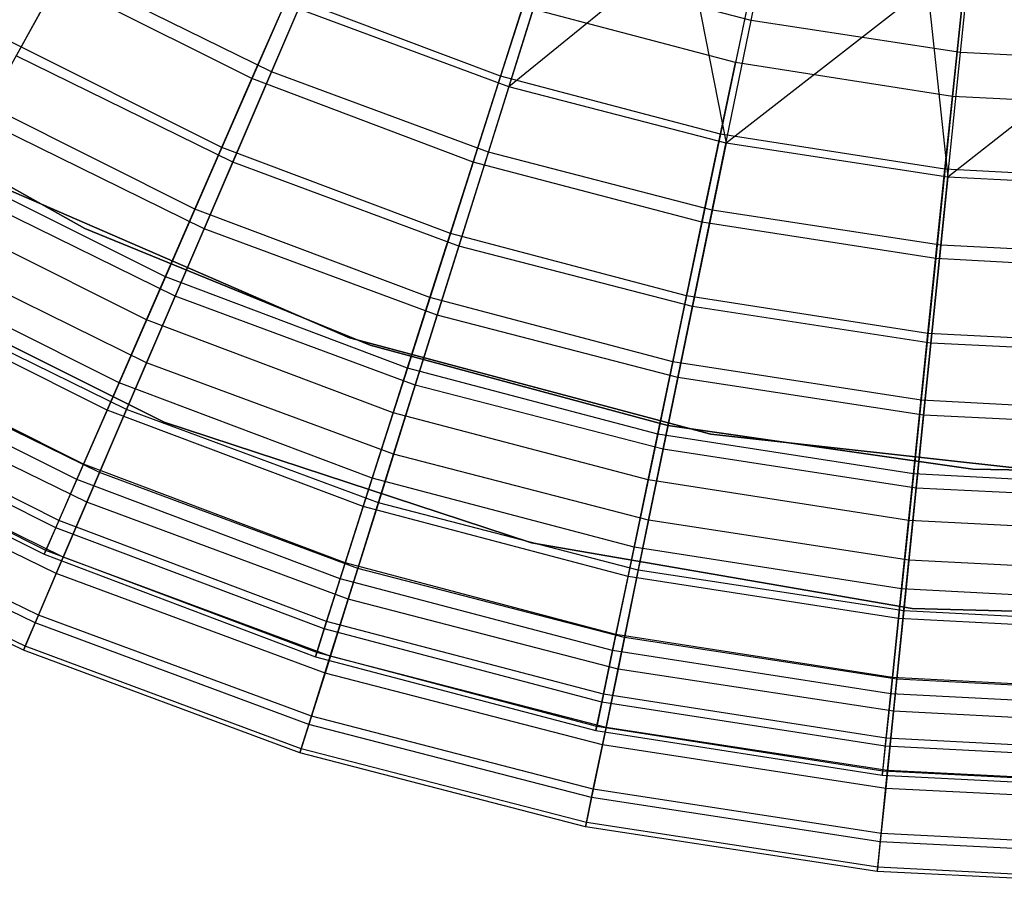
# Model space of a CAD drawing. Extents: x 0.1 to 16.1, y -7 to 7.
# Tile 11 of 108: x 6.9 to 7.9, y -3 to -2.1. Entities that reach past the tile are written whole.
import ezdxf

# ---------------------------------------------------------------- set-up
doc = ezdxf.new("R2010")
doc.units = 0
doc.header["$LTSCALE"] = 2.54
doc.layers.get('0').update_dxf_attribs({"color": 13, "linetype": 'CONTINUOUS'})

# ---------------------------------------------------------------- blocks, each defined once
blk = doc.blocks.new('DROPS_WOOD_C_PM_STL')
at = {"color": 0}
for p, q in [((7.6431, -2.1259, 3.0249), (7.688, -1.9075, 2.8255)), ((7.6431, -2.1259, 3.0249), (7.688, -1.9075, 2.8255)), ((7.8604, -2.1592, 3.0249), (7.883, -1.9374, 2.8255)), ((7.8604, -2.1592, 3.0249), (7.883, -1.9374, 2.8255)), ((7.6655, -1.9837, 7.6203), (7.6266, -2.1697, 7.3512)), ((7.6655, -1.9837, 7.6203), (7.6266, -2.1697, 7.3512)), ((7.1448, -2.1793, 3.2461), (7.2241, -1.9944, 3.0249)), ((7.1448, -2.1793, 3.2461), (7.2241, -1.9944, 3.0249)), ((7.442, -1.9986, 3.094), (7.3828, -2.184, 3.3076)), ((7.442, -1.9986, 3.094), (7.3828, -2.184, 3.3076)), ((6.9636, -2.0114, 7.4057), (6.8795, -2.1629, 7.1167)), ((6.9636, -2.0114, 7.4057), (6.8795, -2.1629, 7.1167)), ((7.4495, -2.0094, 7.681), (7.3913, -2.1949, 7.4057)), ((7.4495, -2.0094, 7.681), (7.3913, -2.1949, 7.4057)), ((7.8716, -2.0158, 7.6203), (7.8521, -2.2048, 7.3512)), ((7.8716, -2.0158, 7.6203), (7.8521, -2.2048, 7.3512)), ((7.1245, -2.1863, 7.0687), (7.1924, -2.0311, 7.3512)), ((7.1245, -2.1863, 7.0687), (7.1924, -2.0311, 7.3512)), ((7.576, -2.0448, 7.681), (7.3913, -2.1949, 7.4057)), ((7.576, -2.0448, 7.681), (7.3913, -2.1949, 7.4057)), ((7.576, -2.0448, 7.681), (7.6169, -2.2533, 7.4057)), ((7.576, -2.0448, 7.681), (7.6169, -2.2533, 7.4057)), ((7.6509, -2.0536, 3.094), (7.6111, -2.2441, 3.3076)), ((7.6509, -2.0536, 3.094), (7.6111, -2.2441, 3.3076)), ((6.8431, -2.2285, 3.487), (6.9291, -2.0735, 3.2461)), ((6.8431, -2.2285, 3.487), (6.9291, -2.0735, 3.2461)), ((7.1448, -2.1793, 3.2461), (6.9291, -2.0735, 3.2461)), ((7.1448, -2.1793, 3.2461), (6.9291, -2.0735, 3.2461)), ((7.3701, -2.2627, 3.2461), (7.4303, -2.0708, 3.0249)), ((7.3701, -2.2627, 3.2461), (7.4303, -2.0708, 3.0249)), ((7.6431, -2.1259, 3.0249), (7.4303, -2.0708, 3.0249)), ((7.6431, -2.1259, 3.0249), (7.4303, -2.0708, 3.0249)), ((7.1245, -2.1863, 7.0687), (6.9048, -2.0765, 7.0687)), ((7.1245, -2.1863, 7.0687), (6.9048, -2.0765, 7.0687)), ((7.8261, -2.0907, 7.681), (7.6169, -2.2533, 7.4057)), ((7.8261, -2.0907, 7.681), (7.6169, -2.2533, 7.4057)), ((7.8261, -2.0907, 7.681), (7.8473, -2.2886, 7.4057)), ((7.8261, -2.0907, 7.681), (7.8473, -2.2886, 7.4057)), ((7.8443, -2.2804, 3.3076), (7.8643, -2.0868, 3.094)), ((7.8443, -2.2804, 3.3076), (7.8643, -2.0868, 3.094)), ((7.1619, -2.1007, 3.3076), (7.0933, -2.2579, 3.5402)), ((7.1619, -2.1007, 3.3076), (7.0933, -2.2579, 3.5402)), ((7.3828, -2.184, 3.3076), (7.1619, -2.1007, 3.3076)), ((7.3828, -2.184, 3.3076), (7.1619, -2.1007, 3.3076)), ((8.08, -2.106, 7.681), (7.8473, -2.2886, 7.4057)), ((8.08, -2.106, 7.681), (7.8473, -2.2886, 7.4057)), ((7.1728, -2.114, 7.4057), (7.1045, -2.2732, 7.1167)), ((7.1728, -2.114, 7.4057), (7.1045, -2.2732, 7.1167)), ((7.3913, -2.1949, 7.4057), (7.1728, -2.114, 7.4057)), ((7.3913, -2.1949, 7.4057), (7.1728, -2.114, 7.4057)), ((7.3544, -2.273, 7.0687), (7.4059, -2.1116, 7.3512)), ((7.3544, -2.273, 7.0687), (7.4059, -2.1116, 7.3512)), ((7.6266, -2.1697, 7.3512), (7.4059, -2.1116, 7.3512)), ((7.6266, -2.1697, 7.3512), (7.4059, -2.1116, 7.3512)), ((7.6026, -2.3229, 3.2461), (7.6431, -2.1259, 3.0249)), ((7.6026, -2.3229, 3.2461), (7.6431, -2.1259, 3.0249)), ((7.8604, -2.1592, 3.0249), (7.6431, -2.1259, 3.0249)), ((7.8604, -2.1592, 3.0249), (7.6431, -2.1259, 3.0249)), ((7.0933, -2.2579, 3.5402), (6.8663, -2.1444, 3.5402)), ((7.0933, -2.2579, 3.5402), (6.8663, -2.1444, 3.5402)), ((7.1045, -2.2732, 7.1167), (6.8795, -2.1629, 7.1167)), ((7.1045, -2.2732, 7.1167), (6.8795, -2.1629, 7.1167)), ((7.8401, -2.3593, 3.2461), (7.8604, -2.1592, 3.0249)), ((7.8401, -2.3593, 3.2461), (7.8604, -2.1592, 3.0249)), ((8.08, -2.1703, 3.0249), (7.8604, -2.1592, 3.0249)), ((8.08, -2.1703, 3.0249), (7.8604, -2.1592, 3.0249)), ((7.5919, -2.3355, 7.0687), (7.6266, -2.1697, 7.3512)), ((7.5919, -2.3355, 7.0687), (7.6266, -2.1697, 7.3512)), ((7.8521, -2.2048, 7.3512), (7.6266, -2.1697, 7.3512)), ((7.8521, -2.2048, 7.3512), (7.6266, -2.1697, 7.3512)), ((6.6717, -2.1856, 213.3831), (6.951, -2.3421, 213.3831)), ((6.951, -2.3421, 213.3031), (6.6717, -2.1856, 213.3031)), ((6.6717, -2.1856, 213.3831), (6.951, -2.3421, 213.3831)), ((6.951, -2.3421, 213.3031), (6.6717, -2.1856, 213.3031)), ((6.6717, -2.1856, 220.7031), (6.951, -2.3421, 220.7031)), ((7.0653, -2.3218, 6.7742), (7.1245, -2.1863, 7.0687)), ((7.0653, -2.3218, 6.7742), (7.1245, -2.1863, 7.0687)), ((7.0749, -2.3422, 3.487), (7.1448, -2.1793, 3.2461)), ((7.0749, -2.3422, 3.487), (7.1448, -2.1793, 3.2461)), ((7.3544, -2.273, 7.0687), (7.1245, -2.1863, 7.0687)), ((7.3544, -2.273, 7.0687), (7.1245, -2.1863, 7.0687)), ((7.3701, -2.2627, 3.2461), (7.1448, -2.1793, 3.2461)), ((7.3701, -2.2627, 3.2461), (7.1448, -2.1793, 3.2461)), ((7.3828, -2.184, 3.3076), (7.3306, -2.3473, 3.5402)), ((7.3828, -2.184, 3.3076), (7.3306, -2.3473, 3.5402)), ((7.6111, -2.2441, 3.3076), (7.3828, -2.184, 3.3076)), ((7.6111, -2.2441, 3.3076), (7.3828, -2.184, 3.3076)), ((7.3913, -2.1949, 7.4057), (7.3395, -2.3603, 7.1167)), ((7.3913, -2.1949, 7.4057), (7.3395, -2.3603, 7.1167)), ((7.6169, -2.2533, 7.4057), (7.3913, -2.1949, 7.4057)), ((7.6169, -2.2533, 7.4057), (7.3913, -2.1949, 7.4057)), ((7.0653, -2.3218, 6.7742), (6.832, -2.2052, 6.7742)), ((7.0653, -2.3218, 6.7742), (6.832, -2.2052, 6.7742)), ((7.8521, -2.2048, 7.3512), (7.8347, -2.3733, 7.0687)), ((7.8521, -2.2048, 7.3512), (7.8347, -2.3733, 7.0687)), ((8.08, -2.2166, 7.3512), (7.8521, -2.2048, 7.3512)), ((8.08, -2.2166, 7.3512), (7.8521, -2.2048, 7.3512)), ((7.0749, -2.3422, 3.487), (6.8431, -2.2285, 3.487)), ((7.0749, -2.3422, 3.487), (6.8431, -2.2285, 3.487)), ((7.6111, -2.2441, 3.3076), (7.576, -2.412, 3.5402)), ((7.6111, -2.2441, 3.3076), (7.576, -2.412, 3.5402)), ((7.8443, -2.2804, 3.3076), (7.6111, -2.2441, 3.3076)), ((7.8443, -2.2804, 3.3076), (7.6111, -2.2441, 3.3076)), ((7.0933, -2.2579, 3.5402), (7.0346, -2.3922, 3.7892)), ((7.0933, -2.2579, 3.5402), (7.0346, -2.3922, 3.7892)), ((7.3306, -2.3473, 3.5402), (7.0933, -2.2579, 3.5402)), ((7.3306, -2.3473, 3.5402), (7.0933, -2.2579, 3.5402)), ((7.6169, -2.2533, 7.4057), (7.582, -2.4231, 7.1167)), ((7.6169, -2.2533, 7.4057), (7.582, -2.4231, 7.1167)), ((7.8473, -2.2886, 7.4057), (7.6169, -2.2533, 7.4057)), ((7.8473, -2.2886, 7.4057), (7.6169, -2.2533, 7.4057)), ((7.317, -2.4319, 3.487), (7.3701, -2.2627, 3.2461)), ((7.317, -2.4319, 3.487), (7.3701, -2.2627, 3.2461)), ((7.6026, -2.3229, 3.2461), (7.3701, -2.2627, 3.2461)), ((7.6026, -2.3229, 3.2461), (7.3701, -2.2627, 3.2461)), ((7.0346, -2.3922, 3.7892), (6.7941, -2.272, 3.7892)), ((7.0346, -2.3922, 3.7892), (6.7941, -2.272, 3.7892)), ((7.1045, -2.2732, 7.1167), (7.0448, -2.4122, 6.8155)), ((7.1045, -2.2732, 7.1167), (7.0448, -2.4122, 6.8155)), ((7.3395, -2.3603, 7.1167), (7.1045, -2.2732, 7.1167)), ((7.3395, -2.3603, 7.1167), (7.1045, -2.2732, 7.1167)), ((7.3094, -2.4138, 6.7742), (7.3544, -2.273, 7.0687)), ((7.3094, -2.4138, 6.7742), (7.3544, -2.273, 7.0687)), ((7.5919, -2.3355, 7.0687), (7.3544, -2.273, 7.0687)), ((7.5919, -2.3355, 7.0687), (7.3544, -2.273, 7.0687)), ((7.8266, -2.451, 3.5402), (7.8443, -2.2804, 3.3076)), ((7.8266, -2.451, 3.5402), (7.8443, -2.2804, 3.3076)), ((8.08, -2.2926, 3.3076), (7.8443, -2.2804, 3.3076)), ((8.08, -2.2926, 3.3076), (7.8443, -2.2804, 3.3076)), ((7.8473, -2.2886, 7.4057), (7.8297, -2.461, 7.1167)), ((7.8473, -2.2886, 7.4057), (7.8297, -2.461, 7.1167)), ((8.08, -2.3004, 7.4057), (7.8473, -2.2886, 7.4057)), ((8.08, -2.3004, 7.4057), (7.8473, -2.2886, 7.4057)), ((7.0448, -2.4122, 6.8155), (6.8061, -2.2951, 6.8155)), ((7.0448, -2.4122, 6.8155), (6.8061, -2.2951, 6.8155)), ((6.8692, -2.3009, 213.1031), (7.2257, -2.4556, 213.1031)), ((7.2257, -2.4556, 220.7031), (6.8692, -2.3009, 220.7031)), ((7.2257, -2.4556, 220.7031), (6.8692, -2.3009, 220.7031)), ((6.8692, -2.3009, 213.1031), (7.2257, -2.4556, 213.1031)), ((7.0151, -2.4367, 6.4696), (6.7702, -2.3143, 6.4696)), ((7.0151, -2.4367, 6.4696), (6.7702, -2.3143, 6.4696)), ((7.0151, -2.4367, 6.4696), (7.0653, -2.3218, 6.7742)), ((7.0151, -2.4367, 6.4696), (7.0653, -2.3218, 6.7742)), ((7.3094, -2.4138, 6.7742), (7.0653, -2.3218, 6.7742)), ((7.3094, -2.4138, 6.7742), (7.0653, -2.3218, 6.7742)), ((7.5669, -2.4966, 3.487), (7.6026, -2.3229, 3.2461)), ((7.5669, -2.4966, 3.487), (7.6026, -2.3229, 3.2461)), ((7.8401, -2.3593, 3.2461), (7.6026, -2.3229, 3.2461)), ((7.8401, -2.3593, 3.2461), (7.6026, -2.3229, 3.2461)), ((7.5617, -2.4803, 6.7742), (7.5919, -2.3355, 7.0687)), ((7.5617, -2.4803, 6.7742), (7.5919, -2.3355, 7.0687)), ((7.8347, -2.3733, 7.0687), (7.5919, -2.3355, 7.0687)), ((7.8347, -2.3733, 7.0687), (7.5919, -2.3355, 7.0687)), ((6.951, -2.3421, 213.3831), (7.2473, -2.4631, 213.3831)), ((7.2473, -2.4631, 213.3031), (6.951, -2.3421, 213.3031)), ((6.951, -2.3421, 213.3831), (7.2473, -2.4631, 213.3831)), ((6.951, -2.3421, 213.3831), (6.951, -2.3421, 213.3031)), ((7.2473, -2.4631, 213.3031), (6.951, -2.3421, 213.3031)), ((6.951, -2.3421, 213.3831), (6.951, -2.3421, 213.3031)), ((6.951, -2.3421, 220.7031), (7.2473, -2.4631, 220.7031)), ((7.0151, -2.4814, 3.7448), (7.0749, -2.3422, 3.487)), ((7.0151, -2.4814, 3.7448), (7.0749, -2.3422, 3.487)), ((7.317, -2.4319, 3.487), (7.0749, -2.3422, 3.487)), ((7.317, -2.4319, 3.487), (7.0749, -2.3422, 3.487)), ((7.3306, -2.3473, 3.5402), (7.2861, -2.487, 3.7892)), ((7.3306, -2.3473, 3.5402), (7.2861, -2.487, 3.7892)), ((7.576, -2.412, 3.5402), (7.3306, -2.3473, 3.5402)), ((7.576, -2.412, 3.5402), (7.3306, -2.3473, 3.5402)), ((7.0151, -2.4814, 3.7448), (6.7695, -2.361, 3.7448)), ((7.0151, -2.4814, 3.7448), (6.7695, -2.361, 3.7448)), ((7.3395, -2.3603, 7.1167), (7.2942, -2.5046, 6.8155)), ((7.3395, -2.3603, 7.1167), (7.2942, -2.5046, 6.8155)), ((7.582, -2.4231, 7.1167), (7.3395, -2.3603, 7.1167)), ((7.582, -2.4231, 7.1167), (7.3395, -2.3603, 7.1167)), ((7.8221, -2.5357, 3.487), (7.8401, -2.3593, 3.2461)), ((7.8221, -2.5357, 3.487), (7.8401, -2.3593, 3.2461)), ((8.08, -2.3715, 3.2461), (7.8401, -2.3593, 3.2461)), ((8.08, -2.3715, 3.2461), (7.8401, -2.3593, 3.2461)), ((7.0333, -2.543, 213.1031), (6.6742, -2.3635, 213.1031)), ((6.6742, -2.3635, 220.7031), (7.0333, -2.543, 220.7031)), ((7.0333, -2.543, 213.1031), (6.6742, -2.3635, 213.1031)), ((6.6742, -2.3635, 220.7031), (7.0333, -2.543, 220.7031)), ((6.9865, -2.5022, 4.052), (6.735, -2.3765, 4.052)), ((6.9865, -2.5022, 4.052), (6.735, -2.3765, 4.052)), ((7.8347, -2.3733, 7.0687), (7.8195, -2.5204, 6.7742)), ((7.8347, -2.3733, 7.0687), (7.8195, -2.5204, 6.7742)), ((8.08, -2.386, 7.0687), (7.8347, -2.3733, 7.0687)), ((8.08, -2.386, 7.0687), (7.8347, -2.3733, 7.0687)), ((7.0346, -2.3922, 3.7892), (6.9865, -2.5022, 4.052)), ((7.0346, -2.3922, 3.7892), (6.9865, -2.5022, 4.052)), ((7.2861, -2.487, 3.7892), (7.0346, -2.3922, 3.7892)), ((7.2861, -2.487, 3.7892), (7.0346, -2.3922, 3.7892)), ((6.9741, -2.5305, 6.1565), (6.7198, -2.4034, 6.1565)), ((6.9741, -2.5305, 6.1565), (6.7198, -2.4034, 6.1565)), ((6.9942, -2.5301, 6.5038), (6.7438, -2.4073, 6.5038)), ((6.9942, -2.5301, 6.5038), (6.7438, -2.4073, 6.5038)), ((7.0448, -2.4122, 6.8155), (6.9942, -2.5301, 6.5038)), ((7.0448, -2.4122, 6.8155), (6.9942, -2.5301, 6.5038)), ((7.2942, -2.5046, 6.8155), (7.0448, -2.4122, 6.8155)), ((7.2942, -2.5046, 6.8155), (7.0448, -2.4122, 6.8155)), ((7.576, -2.412, 3.5402), (7.546, -2.5554, 3.7892)), ((7.576, -2.412, 3.5402), (7.546, -2.5554, 3.7892)), ((7.8266, -2.451, 3.5402), (7.576, -2.412, 3.5402)), ((7.8266, -2.451, 3.5402), (7.576, -2.412, 3.5402)), ((7.2713, -2.5333, 6.4696), (7.3094, -2.4138, 6.7742)), ((7.2713, -2.5333, 6.4696), (7.3094, -2.4138, 6.7742)), ((7.5617, -2.4803, 6.7742), (7.3094, -2.4138, 6.7742)), ((7.5617, -2.4803, 6.7742), (7.3094, -2.4138, 6.7742)), ((7.582, -2.4231, 7.1167), (7.5516, -2.5712, 6.8155)), ((7.582, -2.4231, 7.1167), (7.5516, -2.5712, 6.8155)), ((7.8297, -2.461, 7.1167), (7.582, -2.4231, 7.1167)), ((7.8297, -2.461, 7.1167), (7.582, -2.4231, 7.1167)), ((7.2716, -2.5764, 3.7448), (7.317, -2.4319, 3.487)), ((7.2716, -2.5764, 3.7448), (7.317, -2.4319, 3.487)), ((7.5669, -2.4966, 3.487), (7.317, -2.4319, 3.487)), ((7.5669, -2.4966, 3.487), (7.317, -2.4319, 3.487)), ((6.9741, -2.5305, 6.1565), (7.0151, -2.4367, 6.4696)), ((6.9741, -2.5305, 6.1565), (7.0151, -2.4367, 6.4696)), ((7.2713, -2.5333, 6.4696), (7.0151, -2.4367, 6.4696)), ((7.2713, -2.5333, 6.4696), (7.0151, -2.4367, 6.4696)), ((7.8116, -2.5968, 3.7892), (7.8266, -2.451, 3.5402)), ((7.8116, -2.5968, 3.7892), (7.8266, -2.451, 3.5402)), ((8.08, -2.4641, 3.5402), (7.8266, -2.451, 3.5402)), ((8.08, -2.4641, 3.5402), (7.8266, -2.451, 3.5402)), ((6.9495, -2.5868, 4.3258), (6.6895, -2.4569, 4.3258)), ((6.9495, -2.5868, 4.3258), (6.6895, -2.4569, 4.3258)), ((7.2257, -2.4556, 213.1031), (7.6012, -2.5555, 213.1031)), ((7.6012, -2.5555, 220.7031), (7.2257, -2.4556, 220.7031)), ((7.2257, -2.4556, 220.7031), (7.2257, -2.4556, 213.1031)), ((7.2257, -2.4556, 220.7031), (7.2257, -2.4556, 213.1031)), ((7.6012, -2.5555, 220.7031), (7.2257, -2.4556, 220.7031)), ((7.2257, -2.4556, 213.1031), (7.6012, -2.5555, 213.1031)), ((7.2473, -2.4631, 213.3831), (7.5563, -2.5467, 213.3831)), ((7.5563, -2.5467, 213.3031), (7.2473, -2.4631, 213.3031)), ((7.2473, -2.4631, 213.3831), (7.5563, -2.5467, 213.3831)), ((7.2473, -2.4631, 213.3831), (7.2473, -2.4631, 213.3031)), ((7.5563, -2.5467, 213.3031), (7.2473, -2.4631, 213.3031)), ((7.2473, -2.4631, 213.3831), (7.2473, -2.4631, 213.3031)), ((7.2473, -2.4631, 220.7031), (7.5563, -2.5467, 220.7031)), ((7.8297, -2.461, 7.1167), (7.8144, -2.6115, 6.8155)), ((7.8297, -2.461, 7.1167), (7.8144, -2.6115, 6.8155)), ((8.08, -2.4737, 7.1167), (7.8297, -2.461, 7.1167)), ((8.08, -2.4737, 7.1167), (7.8297, -2.461, 7.1167)), ((6.9426, -2.6026, 5.8366), (6.681, -2.4719, 5.8366)), ((6.9426, -2.6026, 5.8366), (6.681, -2.4719, 5.8366)), ((6.9662, -2.5955, 4.0169), (6.7093, -2.4695, 4.0169)), ((6.9662, -2.5955, 4.0169), (6.7093, -2.4695, 4.0169)), ((6.9662, -2.5955, 4.0169), (7.0151, -2.4814, 3.7448)), ((6.9662, -2.5955, 4.0169), (7.0151, -2.4814, 3.7448)), ((7.2716, -2.5764, 3.7448), (7.0151, -2.4814, 3.7448)), ((7.2716, -2.5764, 3.7448), (7.0151, -2.4814, 3.7448)), ((7.536, -2.6031, 6.4696), (7.5617, -2.4803, 6.7742)), ((7.536, -2.6031, 6.4696), (7.5617, -2.4803, 6.7742)), ((7.8195, -2.5204, 6.7742), (7.5617, -2.4803, 6.7742)), ((7.8195, -2.5204, 6.7742), (7.5617, -2.4803, 6.7742)), ((7.2861, -2.487, 3.7892), (7.2495, -2.6014, 4.052)), ((7.2861, -2.487, 3.7892), (7.2495, -2.6014, 4.052)), ((7.546, -2.5554, 3.7892), (7.2861, -2.487, 3.7892)), ((7.546, -2.5554, 3.7892), (7.2861, -2.487, 3.7892)), ((6.953, -2.6263, 6.1834), (6.693, -2.4988, 6.1834)), ((6.953, -2.6263, 6.1834), (6.693, -2.4988, 6.1834)), ((6.9865, -2.5022, 4.052), (6.9495, -2.5868, 4.3258)), ((6.9865, -2.5022, 4.052), (6.9495, -2.5868, 4.3258)), ((7.2495, -2.6014, 4.052), (6.9865, -2.5022, 4.052)), ((7.2495, -2.6014, 4.052), (6.9865, -2.5022, 4.052)), ((7.2942, -2.5046, 6.8155), (7.2558, -2.627, 6.5038)), ((7.2942, -2.5046, 6.8155), (7.2558, -2.627, 6.5038)), ((7.5516, -2.5712, 6.8155), (7.2942, -2.5046, 6.8155)), ((7.5516, -2.5712, 6.8155), (7.2942, -2.5046, 6.8155)), ((7.5364, -2.645, 3.7448), (7.5669, -2.4966, 3.487)), ((7.5364, -2.645, 3.7448), (7.5669, -2.4966, 3.487)), ((7.8221, -2.5357, 3.487), (7.5669, -2.4966, 3.487)), ((7.8221, -2.5357, 3.487), (7.5669, -2.4966, 3.487)), ((6.924, -2.6451, 4.6077), (6.6582, -2.5122, 4.6077)), ((6.924, -2.6451, 4.6077), (6.6582, -2.5122, 4.6077)), ((6.9207, -2.6527, 5.5117), (6.6541, -2.5194, 5.5117)), ((6.9207, -2.6527, 5.5117), (6.6541, -2.5194, 5.5117)), ((7.8195, -2.5204, 6.7742), (7.8066, -2.6452, 6.4696)), ((7.8195, -2.5204, 6.7742), (7.8066, -2.6452, 6.4696)), ((8.08, -2.5338, 6.7742), (7.8195, -2.5204, 6.7742)), ((8.08, -2.5338, 6.7742), (7.8195, -2.5204, 6.7742)), ((6.9426, -2.6026, 5.8366), (6.9741, -2.5305, 6.1565)), ((6.9426, -2.6026, 5.8366), (6.9741, -2.5305, 6.1565)), ((6.9942, -2.5301, 6.5038), (6.953, -2.6263, 6.1834)), ((6.9942, -2.5301, 6.5038), (6.953, -2.6263, 6.1834)), ((7.2401, -2.6308, 6.1565), (6.9741, -2.5305, 6.1565)), ((7.2401, -2.6308, 6.1565), (6.9741, -2.5305, 6.1565)), ((7.2558, -2.627, 6.5038), (6.9942, -2.5301, 6.5038)), ((7.2558, -2.627, 6.5038), (6.9942, -2.5301, 6.5038)), ((7.2401, -2.6308, 6.1565), (7.2713, -2.5333, 6.4696)), ((7.2401, -2.6308, 6.1565), (7.2713, -2.5333, 6.4696)), ((7.536, -2.6031, 6.4696), (7.2713, -2.5333, 6.4696)), ((7.536, -2.6031, 6.4696), (7.2713, -2.5333, 6.4696)), ((7.8068, -2.6864, 3.7448), (7.8221, -2.5357, 3.487)), ((7.8068, -2.6864, 3.7448), (7.8221, -2.5357, 3.487)), ((8.08, -2.5488, 3.487), (7.8221, -2.5357, 3.487)), ((8.08, -2.5488, 3.487), (7.8221, -2.5357, 3.487)), ((6.6392, -2.5457, 5.1836), (6.9086, -2.6803, 5.1836)), ((6.6392, -2.5457, 5.1836), (6.9086, -2.6803, 5.1836)), ((6.9104, -2.6763, 4.8947), (6.6414, -2.5419, 4.8947)), ((6.9104, -2.6763, 4.8947), (6.6414, -2.5419, 4.8947)), ((7.4147, -2.6683, 213.1031), (7.0333, -2.543, 213.1031)), ((7.0333, -2.543, 220.7031), (7.4147, -2.6683, 220.7031)), ((7.0333, -2.543, 213.1031), (7.0333, -2.543, 220.7031)), ((7.4147, -2.6683, 213.1031), (7.0333, -2.543, 213.1031)), ((7.0333, -2.543, 220.7031), (7.4147, -2.6683, 220.7031)), ((7.0333, -2.543, 213.1031), (7.0333, -2.543, 220.7031)), ((6.9286, -2.6832, 4.3004), (6.663, -2.5529, 4.3004)), ((6.9286, -2.6832, 4.3004), (6.663, -2.5529, 4.3004)), ((7.546, -2.5554, 3.7892), (7.5214, -2.673, 4.052)), ((7.546, -2.5554, 3.7892), (7.5214, -2.673, 4.052)), ((7.8116, -2.5968, 3.7892), (7.546, -2.5554, 3.7892)), ((7.8116, -2.5968, 3.7892), (7.546, -2.5554, 3.7892)), ((7.5563, -2.5467, 213.3831), (7.8732, -2.5918, 213.3831)), ((7.8732, -2.5918, 213.3031), (7.5563, -2.5467, 213.3031)), ((7.5563, -2.5467, 213.3831), (7.8732, -2.5918, 213.3831)), ((7.5563, -2.5467, 213.3831), (7.5563, -2.5467, 213.3031)), ((7.8732, -2.5918, 213.3031), (7.5563, -2.5467, 213.3031)), ((7.5563, -2.5467, 213.3831), (7.5563, -2.5467, 213.3031)), ((7.5563, -2.5467, 220.7031), (7.8732, -2.5918, 220.7031)), ((7.6012, -2.5555, 213.1031), (7.9874, -2.5984, 213.1031)), ((7.9874, -2.5984, 220.7031), (7.6012, -2.5555, 220.7031)), ((7.6012, -2.5555, 220.7031), (7.6012, -2.5555, 213.1031)), ((7.6012, -2.5555, 220.7031), (7.6012, -2.5555, 213.1031)), ((7.9874, -2.5984, 220.7031), (7.6012, -2.5555, 220.7031)), ((7.6012, -2.5555, 213.1031), (7.9874, -2.5984, 213.1031)), ((6.9212, -2.7003, 5.8561), (6.654, -2.5692, 5.8561)), ((6.9212, -2.7003, 5.8561), (6.654, -2.5692, 5.8561)), ((7.2345, -2.6949, 4.0169), (7.2716, -2.5764, 3.7448)), ((7.2345, -2.6949, 4.0169), (7.2716, -2.5764, 3.7448)), ((7.5364, -2.645, 3.7448), (7.2716, -2.5764, 3.7448)), ((7.5364, -2.645, 3.7448), (7.2716, -2.5764, 3.7448)), ((7.5516, -2.5712, 6.8155), (7.5258, -2.6969, 6.5038)), ((7.5516, -2.5712, 6.8155), (7.5258, -2.6969, 6.5038)), ((7.8144, -2.6115, 6.8155), (7.5516, -2.5712, 6.8155)), ((7.8144, -2.6115, 6.8155), (7.5516, -2.5712, 6.8155)), ((6.9495, -2.5868, 4.3258), (6.924, -2.6451, 4.6077)), ((6.9495, -2.5868, 4.3258), (6.924, -2.6451, 4.6077)), ((7.2215, -2.6893, 4.3258), (6.9495, -2.5868, 4.3258)), ((7.2215, -2.6893, 4.3258), (6.9495, -2.5868, 4.3258)), ((6.9286, -2.6832, 4.3004), (6.9662, -2.5955, 4.0169)), ((6.9286, -2.6832, 4.3004), (6.9662, -2.5955, 4.0169)), ((7.2345, -2.6949, 4.0169), (6.9662, -2.5955, 4.0169)), ((7.2345, -2.6949, 4.0169), (6.9662, -2.5955, 4.0169)), ((7.7992, -2.7163, 4.052), (7.8116, -2.5968, 3.7892)), ((7.7992, -2.7163, 4.052), (7.8116, -2.5968, 3.7892)), ((8.08, -2.6106, 3.7892), (7.8116, -2.5968, 3.7892)), ((8.08, -2.6106, 3.7892), (7.8116, -2.5968, 3.7892)), ((7.8732, -2.5918, 213.3831), (8.1933, -2.5975, 213.3831)), ((8.1933, -2.5975, 213.3031), (7.8732, -2.5918, 213.3031)), ((7.8732, -2.5918, 213.3831), (8.1933, -2.5975, 213.3831)), ((7.8732, -2.5918, 213.3831), (7.8732, -2.5918, 213.3031)), ((8.1933, -2.5975, 213.3031), (7.8732, -2.5918, 213.3031)), ((7.8732, -2.5918, 213.3831), (7.8732, -2.5918, 213.3031)), ((7.8732, -2.5918, 220.7031), (8.1933, -2.5975, 220.7031)), ((6.9207, -2.6527, 5.5117), (6.9426, -2.6026, 5.8366)), ((6.9207, -2.6527, 5.5117), (6.9426, -2.6026, 5.8366)), ((7.2162, -2.7058, 5.8366), (6.9426, -2.6026, 5.8366)), ((7.2162, -2.7058, 5.8366), (6.9426, -2.6026, 5.8366)), ((7.2495, -2.6014, 4.052), (7.2215, -2.6893, 4.3258)), ((7.2495, -2.6014, 4.052), (7.2215, -2.6893, 4.3258)), ((7.5214, -2.673, 4.052), (7.2495, -2.6014, 4.052)), ((7.5214, -2.673, 4.052), (7.2495, -2.6014, 4.052)), ((7.5151, -2.7032, 6.1565), (7.536, -2.6031, 6.4696)), ((7.5151, -2.7032, 6.1565), (7.536, -2.6031, 6.4696)), ((7.8066, -2.6452, 6.4696), (7.536, -2.6031, 6.4696)), ((7.8066, -2.6452, 6.4696), (7.536, -2.6031, 6.4696)), ((6.9027, -2.7435, 4.5921), (6.6312, -2.6103, 4.5921)), ((6.9027, -2.7435, 4.5921), (6.6312, -2.6103, 4.5921)), ((7.8144, -2.6115, 6.8155), (7.8015, -2.7391, 6.5038)), ((7.8144, -2.6115, 6.8155), (7.8015, -2.7391, 6.5038)), ((8.08, -2.625, 6.8155), (7.8144, -2.6115, 6.8155)), ((8.08, -2.625, 6.8155), (7.8144, -2.6115, 6.8155)), ((6.8992, -2.7515, 5.5238), (6.6269, -2.618, 5.5238)), ((6.8992, -2.7515, 5.5238), (6.6269, -2.618, 5.5238)), ((6.953, -2.6263, 6.1834), (6.9212, -2.7003, 5.8561)), ((6.953, -2.6263, 6.1834), (6.9212, -2.7003, 5.8561)), ((7.2244, -2.7269, 6.1834), (6.953, -2.6263, 6.1834)), ((7.2244, -2.7269, 6.1834), (6.953, -2.6263, 6.1834)), ((7.2558, -2.627, 6.5038), (7.2244, -2.7269, 6.1834)), ((7.2558, -2.627, 6.5038), (7.2244, -2.7269, 6.1834)), ((7.5258, -2.6969, 6.5038), (7.2558, -2.627, 6.5038)), ((7.5258, -2.6969, 6.5038), (7.2558, -2.627, 6.5038)), ((7.2162, -2.7058, 5.8366), (7.2401, -2.6308, 6.1565)), ((7.2162, -2.7058, 5.8366), (7.2401, -2.6308, 6.1565)), ((7.5151, -2.7032, 6.1565), (7.2401, -2.6308, 6.1565)), ((7.5151, -2.7032, 6.1565), (7.2401, -2.6308, 6.1565)), ((6.8871, -2.7798, 5.1881), (6.612, -2.6449, 5.1881)), ((6.8871, -2.7798, 5.1881), (6.612, -2.6449, 5.1881)), ((6.8888, -2.7758, 4.8891), (6.6141, -2.6411, 4.8891)), ((6.8888, -2.7758, 4.8891), (6.6141, -2.6411, 4.8891)), ((6.924, -2.6451, 4.6077), (6.9104, -2.6763, 4.8947)), ((6.924, -2.6451, 4.6077), (6.9104, -2.6763, 4.8947)), ((7.2021, -2.7499, 4.6077), (6.924, -2.6451, 4.6077)), ((7.2021, -2.7499, 4.6077), (6.924, -2.6451, 4.6077)), ((7.5115, -2.7666, 4.0169), (7.5364, -2.645, 3.7448)), ((7.5115, -2.7666, 4.0169), (7.5364, -2.645, 3.7448)), ((7.8068, -2.6864, 3.7448), (7.5364, -2.645, 3.7448)), ((7.8068, -2.6864, 3.7448), (7.5364, -2.645, 3.7448)), ((7.8066, -2.6452, 6.4696), (7.796, -2.747, 6.1565)), ((7.8066, -2.6452, 6.4696), (7.796, -2.747, 6.1565)), ((8.08, -2.6593, 6.4696), (7.8066, -2.6452, 6.4696)), ((8.08, -2.6593, 6.4696), (7.8066, -2.6452, 6.4696)), ((6.9086, -2.6803, 5.1836), (6.9207, -2.6527, 5.5117)), ((6.9086, -2.6803, 5.1836), (6.9207, -2.6527, 5.5117)), ((7.1996, -2.7578, 5.5117), (6.9207, -2.6527, 5.5117)), ((7.1996, -2.7578, 5.5117), (6.9207, -2.6527, 5.5117)), ((7.8103, -2.7367, 213.1031), (7.4147, -2.6683, 213.1031)), ((7.4147, -2.6683, 220.7031), (7.8103, -2.7367, 220.7031)), ((7.4147, -2.6683, 213.1031), (7.4147, -2.6683, 220.7031)), ((7.8103, -2.7367, 213.1031), (7.4147, -2.6683, 213.1031)), ((7.4147, -2.6683, 220.7031), (7.8103, -2.7367, 220.7031)), ((7.4147, -2.6683, 213.1031), (7.4147, -2.6683, 220.7031)), ((6.9104, -2.6763, 4.8947), (6.9086, -2.6803, 5.1836)), ((6.9104, -2.6763, 4.8947), (6.9086, -2.6803, 5.1836)), ((7.1918, -2.7824, 4.8947), (6.9104, -2.6763, 4.8947)), ((7.1918, -2.7824, 4.8947), (6.9104, -2.6763, 4.8947)), ((7.5214, -2.673, 4.052), (7.5025, -2.7634, 4.3258)), ((7.5214, -2.673, 4.052), (7.5025, -2.7634, 4.3258)), ((7.7992, -2.7163, 4.052), (7.5214, -2.673, 4.052)), ((7.7992, -2.7163, 4.052), (7.5214, -2.673, 4.052)), ((6.9027, -2.7435, 4.5921), (6.9286, -2.6832, 4.3004)), ((6.9027, -2.7435, 4.5921), (6.9286, -2.6832, 4.3004)), ((6.9086, -2.6803, 5.1836), (7.1904, -2.7866, 5.1836)), ((6.9086, -2.6803, 5.1836), (7.1904, -2.7866, 5.1836)), ((7.2059, -2.7859, 4.3004), (6.9286, -2.6832, 4.3004)), ((7.2059, -2.7859, 4.3004), (6.9286, -2.6832, 4.3004)), ((7.2215, -2.6893, 4.3258), (7.2021, -2.7499, 4.6077)), ((7.2215, -2.6893, 4.3258), (7.2021, -2.7499, 4.6077)), ((7.5025, -2.7634, 4.3258), (7.2215, -2.6893, 4.3258)), ((7.5025, -2.7634, 4.3258), (7.2215, -2.6893, 4.3258)), ((7.7943, -2.8099, 4.0169), (7.8068, -2.6864, 3.7448)), ((7.7943, -2.8099, 4.0169), (7.8068, -2.6864, 3.7448)), ((8.08, -2.7003, 3.7448), (7.8068, -2.6864, 3.7448)), ((8.08, -2.7003, 3.7448), (7.8068, -2.6864, 3.7448)), ((7.2059, -2.7859, 4.3004), (7.2345, -2.6949, 4.0169)), ((7.2059, -2.7859, 4.3004), (7.2345, -2.6949, 4.0169)), ((7.5115, -2.7666, 4.0169), (7.2345, -2.6949, 4.0169)), ((7.5115, -2.7666, 4.0169), (7.2345, -2.6949, 4.0169)), ((7.5258, -2.6969, 6.5038), (7.5047, -2.7994, 6.1834)), ((7.5258, -2.6969, 6.5038), (7.5047, -2.7994, 6.1834)), ((7.8015, -2.7391, 6.5038), (7.5258, -2.6969, 6.5038)), ((7.8015, -2.7391, 6.5038), (7.5258, -2.6969, 6.5038)), ((6.9212, -2.7003, 5.8561), (6.8992, -2.7515, 5.5238)), ((6.9212, -2.7003, 5.8561), (6.8992, -2.7515, 5.5238)), ((7.2004, -2.8036, 5.8561), (6.9212, -2.7003, 5.8561)), ((7.2004, -2.8036, 5.8561), (6.9212, -2.7003, 5.8561)), ((7.1996, -2.7578, 5.5117), (7.2162, -2.7058, 5.8366)), ((7.1996, -2.7578, 5.5117), (7.2162, -2.7058, 5.8366)), ((7.499, -2.7803, 5.8366), (7.2162, -2.7058, 5.8366)), ((7.499, -2.7803, 5.8366), (7.2162, -2.7058, 5.8366)), ((7.499, -2.7803, 5.8366), (7.5151, -2.7032, 6.1565)), ((7.499, -2.7803, 5.8366), (7.5151, -2.7032, 6.1565)), ((7.796, -2.747, 6.1565), (7.5151, -2.7032, 6.1565)), ((7.796, -2.747, 6.1565), (7.5151, -2.7032, 6.1565)), ((7.7897, -2.8081, 4.3258), (7.7992, -2.7163, 4.052)), ((7.7897, -2.8081, 4.3258), (7.7992, -2.7163, 4.052)), ((8.08, -2.7307, 4.052), (7.7992, -2.7163, 4.052)), ((8.08, -2.7307, 4.052), (7.7992, -2.7163, 4.052)), ((7.2244, -2.7269, 6.1834), (7.2004, -2.8036, 5.8561)), ((7.2244, -2.7269, 6.1834), (7.2004, -2.8036, 5.8561)), ((7.5047, -2.7994, 6.1834), (7.2244, -2.7269, 6.1834)), ((7.5047, -2.7994, 6.1834), (7.2244, -2.7269, 6.1834)), ((7.8015, -2.7391, 6.5038), (7.7909, -2.8433, 6.1834)), ((7.8015, -2.7391, 6.5038), (7.7909, -2.8433, 6.1834)), ((8.08, -2.7533, 6.5038), (7.8015, -2.7391, 6.5038)), ((8.08, -2.7533, 6.5038), (7.8015, -2.7391, 6.5038)), ((8.2117, -2.7468, 213.1031), (7.8103, -2.7367, 213.1031)), ((7.8103, -2.7367, 220.7031), (8.2117, -2.7468, 220.7031)), ((7.8103, -2.7367, 213.1031), (7.8103, -2.7367, 220.7031)), ((8.2117, -2.7468, 213.1031), (7.8103, -2.7367, 213.1031)), ((7.8103, -2.7367, 220.7031), (8.2117, -2.7468, 220.7031)), ((7.8103, -2.7367, 213.1031), (7.8103, -2.7367, 220.7031)), ((6.8888, -2.7758, 4.8891), (6.9027, -2.7435, 4.5921)), ((6.8888, -2.7758, 4.8891), (6.9027, -2.7435, 4.5921)), ((7.1863, -2.8485, 4.5921), (6.9027, -2.7435, 4.5921)), ((7.1863, -2.8485, 4.5921), (6.9027, -2.7435, 4.5921)), ((7.2021, -2.7499, 4.6077), (7.1918, -2.7824, 4.8947)), ((7.2021, -2.7499, 4.6077), (7.1918, -2.7824, 4.8947)), ((7.4895, -2.8256, 4.6077), (7.2021, -2.7499, 4.6077)), ((7.4895, -2.8256, 4.6077), (7.2021, -2.7499, 4.6077)), ((7.796, -2.747, 6.1565), (7.788, -2.8253, 5.8366)), ((7.796, -2.747, 6.1565), (7.788, -2.8253, 5.8366)), ((8.08, -2.7616, 6.1565), (7.796, -2.747, 6.1565)), ((8.08, -2.7616, 6.1565), (7.796, -2.747, 6.1565)), ((6.8992, -2.7515, 5.5238), (6.8871, -2.7798, 5.1881)), ((6.8992, -2.7515, 5.5238), (6.8871, -2.7798, 5.1881)), ((7.1837, -2.8569, 5.5238), (6.8992, -2.7515, 5.5238)), ((7.1837, -2.8569, 5.5238), (6.8992, -2.7515, 5.5238)), ((7.1904, -2.7866, 5.1836), (7.1996, -2.7578, 5.5117)), ((7.1904, -2.7866, 5.1836), (7.1996, -2.7578, 5.5117)), ((7.4878, -2.8337, 5.5117), (7.1996, -2.7578, 5.5117)), ((7.4878, -2.8337, 5.5117), (7.1996, -2.7578, 5.5117)), ((7.5025, -2.7634, 4.3258), (7.4895, -2.8256, 4.6077)), ((7.5025, -2.7634, 4.3258), (7.4895, -2.8256, 4.6077)), ((7.4923, -2.86, 4.3004), (7.5115, -2.7666, 4.0169)), ((7.4923, -2.86, 4.3004), (7.5115, -2.7666, 4.0169)), ((7.7897, -2.8081, 4.3258), (7.5025, -2.7634, 4.3258)), ((7.7897, -2.8081, 4.3258), (7.5025, -2.7634, 4.3258)), ((7.7943, -2.8099, 4.0169), (7.5115, -2.7666, 4.0169)), ((7.7943, -2.8099, 4.0169), (7.5115, -2.7666, 4.0169)), ((6.8871, -2.7798, 5.1881), (6.8888, -2.7758, 4.8891)), ((6.8871, -2.7798, 5.1881), (6.8888, -2.7758, 4.8891)), ((7.1744, -2.8863, 5.1881), (6.8871, -2.7798, 5.1881)), ((7.1744, -2.8863, 5.1881), (6.8871, -2.7798, 5.1881)), ((7.1757, -2.8821, 4.8891), (6.8888, -2.7758, 4.8891)), ((7.1757, -2.8821, 4.8891), (6.8888, -2.7758, 4.8891)), ((7.4878, -2.8337, 5.5117), (7.499, -2.7803, 5.8366)), ((7.4878, -2.8337, 5.5117), (7.499, -2.7803, 5.8366)), ((7.788, -2.8253, 5.8366), (7.499, -2.7803, 5.8366)), ((7.788, -2.8253, 5.8366), (7.499, -2.7803, 5.8366)), ((7.1863, -2.8485, 4.5921), (7.2059, -2.7859, 4.3004)), ((7.1863, -2.8485, 4.5921), (7.2059, -2.7859, 4.3004)), ((7.1918, -2.7824, 4.8947), (7.1904, -2.7866, 5.1836)), ((7.1918, -2.7824, 4.8947), (7.1904, -2.7866, 5.1836)), ((7.1904, -2.7866, 5.1836), (7.4817, -2.8633, 5.1836)), ((7.1904, -2.7866, 5.1836), (7.4817, -2.8633, 5.1836)), ((7.4826, -2.859, 4.8947), (7.1918, -2.7824, 4.8947)), ((7.4826, -2.859, 4.8947), (7.1918, -2.7824, 4.8947)), ((7.4923, -2.86, 4.3004), (7.2059, -2.7859, 4.3004)), ((7.4923, -2.86, 4.3004), (7.2059, -2.7859, 4.3004)), ((7.5047, -2.7994, 6.1834), (7.4885, -2.8782, 5.8561)), ((7.5047, -2.7994, 6.1834), (7.4885, -2.8782, 5.8561)), ((7.7909, -2.8433, 6.1834), (7.5047, -2.7994, 6.1834)), ((7.7909, -2.8433, 6.1834), (7.5047, -2.7994, 6.1834)), ((7.2004, -2.8036, 5.8561), (7.1837, -2.8569, 5.5238)), ((7.2004, -2.8036, 5.8561), (7.1837, -2.8569, 5.5238)), ((7.4885, -2.8782, 5.8561), (7.2004, -2.8036, 5.8561)), ((7.4885, -2.8782, 5.8561), (7.2004, -2.8036, 5.8561)), ((7.7832, -2.8713, 4.6077), (7.7897, -2.8081, 4.3258)), ((7.7832, -2.8713, 4.6077), (7.7897, -2.8081, 4.3258)), ((7.7846, -2.9048, 4.3004), (7.7943, -2.8099, 4.0169)), ((7.7846, -2.9048, 4.3004), (7.7943, -2.8099, 4.0169)), ((8.08, -2.8231, 4.3258), (7.7897, -2.8081, 4.3258)), ((8.08, -2.8231, 4.3258), (7.7897, -2.8081, 4.3258)), ((8.08, -2.8244, 4.0169), (7.7943, -2.8099, 4.0169)), ((8.08, -2.8244, 4.0169), (7.7943, -2.8099, 4.0169)), ((7.4895, -2.8256, 4.6077), (7.4826, -2.859, 4.8947)), ((7.4895, -2.8256, 4.6077), (7.4826, -2.859, 4.8947)), ((7.7832, -2.8713, 4.6077), (7.4895, -2.8256, 4.6077)), ((7.7832, -2.8713, 4.6077), (7.4895, -2.8256, 4.6077)), ((7.788, -2.8253, 5.8366), (7.7823, -2.8796, 5.5117)), ((7.788, -2.8253, 5.8366), (7.7823, -2.8796, 5.5117)), ((8.08, -2.8403, 5.8366), (7.788, -2.8253, 5.8366)), ((8.08, -2.8403, 5.8366), (7.788, -2.8253, 5.8366)), ((7.4817, -2.8633, 5.1836), (7.4878, -2.8337, 5.5117)), ((7.4817, -2.8633, 5.1836), (7.4878, -2.8337, 5.5117)), ((7.7823, -2.8796, 5.5117), (7.4878, -2.8337, 5.5117)), ((7.7823, -2.8796, 5.5117), (7.4878, -2.8337, 5.5117)), ((7.1757, -2.8821, 4.8891), (7.1863, -2.8485, 4.5921)), ((7.1757, -2.8821, 4.8891), (7.1863, -2.8485, 4.5921)), ((7.479, -2.9243, 4.5921), (7.1863, -2.8485, 4.5921)), ((7.479, -2.9243, 4.5921), (7.1863, -2.8485, 4.5921)), ((7.7909, -2.8433, 6.1834), (7.7827, -2.9233, 5.8561)), ((7.7909, -2.8433, 6.1834), (7.7827, -2.9233, 5.8561)), ((8.08, -2.8579, 6.1834), (7.7909, -2.8433, 6.1834)), ((8.08, -2.8579, 6.1834), (7.7909, -2.8433, 6.1834)), ((7.1837, -2.8569, 5.5238), (7.1744, -2.8863, 5.1881)), ((7.1837, -2.8569, 5.5238), (7.1744, -2.8863, 5.1881)), ((7.4773, -2.9329, 5.5238), (7.1837, -2.8569, 5.5238)), ((7.4773, -2.9329, 5.5238), (7.1837, -2.8569, 5.5238)), ((7.479, -2.9243, 4.5921), (7.4923, -2.86, 4.3004)), ((7.479, -2.9243, 4.5921), (7.4923, -2.86, 4.3004)), ((7.4826, -2.859, 4.8947), (7.4817, -2.8633, 5.1836)), ((7.4826, -2.859, 4.8947), (7.4817, -2.8633, 5.1836)), ((7.4817, -2.8633, 5.1836), (7.7792, -2.9096, 5.1836)), ((7.4817, -2.8633, 5.1836), (7.7792, -2.9096, 5.1836)), ((7.7797, -2.9053, 4.8947), (7.4826, -2.859, 4.8947)), ((7.7797, -2.9053, 4.8947), (7.4826, -2.859, 4.8947)), ((7.7846, -2.9048, 4.3004), (7.4923, -2.86, 4.3004)), ((7.7846, -2.9048, 4.3004), (7.4923, -2.86, 4.3004)), ((7.7797, -2.9053, 4.8947), (7.7832, -2.8713, 4.6077)), ((7.7797, -2.9053, 4.8947), (7.7832, -2.8713, 4.6077)), ((8.08, -2.8866, 4.6077), (7.7832, -2.8713, 4.6077)), ((8.08, -2.8866, 4.6077), (7.7832, -2.8713, 4.6077)), ((7.1744, -2.8863, 5.1881), (7.1757, -2.8821, 4.8891)), ((7.1744, -2.8863, 5.1881), (7.1757, -2.8821, 4.8891)), ((7.472, -2.9588, 4.8891), (7.1757, -2.8821, 4.8891)), ((7.472, -2.9588, 4.8891), (7.1757, -2.8821, 4.8891)), ((7.4885, -2.8782, 5.8561), (7.4773, -2.9329, 5.5238)), ((7.4885, -2.8782, 5.8561), (7.4773, -2.9329, 5.5238)), ((7.7827, -2.9233, 5.8561), (7.4885, -2.8782, 5.8561)), ((7.7827, -2.9233, 5.8561), (7.4885, -2.8782, 5.8561)), ((7.7823, -2.8796, 5.5117), (7.7792, -2.9096, 5.1836)), ((7.7823, -2.8796, 5.5117), (7.7792, -2.9096, 5.1836)), ((8.08, -2.8949, 5.5117), (7.7823, -2.8796, 5.5117)), ((8.08, -2.8949, 5.5117), (7.7823, -2.8796, 5.5117)), ((7.4711, -2.9631, 5.1881), (7.1744, -2.8863, 5.1881)), ((7.4711, -2.9631, 5.1881), (7.1744, -2.8863, 5.1881)), ((7.778, -2.9701, 4.5921), (7.7846, -2.9048, 4.3004)), ((7.778, -2.9701, 4.5921), (7.7846, -2.9048, 4.3004)), ((7.7792, -2.9096, 5.1836), (7.7797, -2.9053, 4.8947)), ((7.7792, -2.9096, 5.1836), (7.7797, -2.9053, 4.8947)), ((7.7792, -2.9096, 5.1836), (8.08, -2.9251, 5.1836)), ((7.7792, -2.9096, 5.1836), (8.08, -2.9251, 5.1836)), ((8.08, -2.9208, 4.8947), (7.7797, -2.9053, 4.8947)), ((8.08, -2.9208, 4.8947), (7.7797, -2.9053, 4.8947)), ((8.08, -2.9198, 4.3004), (7.7846, -2.9048, 4.3004)), ((8.08, -2.9198, 4.3004), (7.7846, -2.9048, 4.3004)), ((7.472, -2.9588, 4.8891), (7.479, -2.9243, 4.5921)), ((7.472, -2.9588, 4.8891), (7.479, -2.9243, 4.5921)), ((7.778, -2.9701, 4.5921), (7.479, -2.9243, 4.5921)), ((7.778, -2.9701, 4.5921), (7.479, -2.9243, 4.5921)), ((7.7827, -2.9233, 5.8561), (7.7771, -2.9788, 5.5238)), ((7.7827, -2.9233, 5.8561), (7.7771, -2.9788, 5.5238)), ((8.08, -2.9384, 5.8561), (7.7827, -2.9233, 5.8561)), ((8.08, -2.9384, 5.8561), (7.7827, -2.9233, 5.8561)), ((7.4773, -2.9329, 5.5238), (7.4711, -2.9631, 5.1881)), ((7.4773, -2.9329, 5.5238), (7.4711, -2.9631, 5.1881)), ((7.7771, -2.9788, 5.5238), (7.4773, -2.9329, 5.5238)), ((7.7771, -2.9788, 5.5238), (7.4773, -2.9329, 5.5238)), ((7.4711, -2.9631, 5.1881), (7.472, -2.9588, 4.8891)), ((7.4711, -2.9631, 5.1881), (7.472, -2.9588, 4.8891)), ((7.774, -3.0095, 5.1881), (7.4711, -2.9631, 5.1881)), ((7.774, -3.0095, 5.1881), (7.4711, -2.9631, 5.1881)), ((7.7744, -3.0051, 4.8891), (7.472, -2.9588, 4.8891)), ((7.7744, -3.0051, 4.8891), (7.472, -2.9588, 4.8891)), ((7.7744, -3.0051, 4.8891), (7.778, -2.9701, 4.5921)), ((7.7744, -3.0051, 4.8891), (7.778, -2.9701, 4.5921)), ((8.08, -2.9854, 4.5921), (7.778, -2.9701, 4.5921)), ((8.08, -2.9854, 4.5921), (7.778, -2.9701, 4.5921)), ((7.7771, -2.9788, 5.5238), (7.774, -3.0095, 5.1881)), ((7.7771, -2.9788, 5.5238), (7.774, -3.0095, 5.1881)), ((8.08, -2.9942, 5.5238), (7.7771, -2.9788, 5.5238)), ((8.08, -2.9942, 5.5238), (7.7771, -2.9788, 5.5238)), ((7.774, -3.0095, 5.1881), (7.7744, -3.0051, 4.8891)), ((7.774, -3.0095, 5.1881), (7.7744, -3.0051, 4.8891)), ((8.08, -3.0206, 4.8891), (7.7744, -3.0051, 4.8891)), ((8.08, -3.0206, 4.8891), (7.7744, -3.0051, 4.8891)), ((8.08, -3.025, 5.1881), (7.774, -3.0095, 5.1881)), ((8.08, -3.025, 5.1881), (7.774, -3.0095, 5.1881))]:
    blk.add_line(p, q, dxfattribs=at)

msp = doc.modelspace()

# ---------------------------------------------------------------- block references
at = {"color": 0}
msp.add_blockref('DROPS_WOOD_C_PM_STL', (0, 0), dxfattribs=at)

doc.saveas('drawing.dxf')
